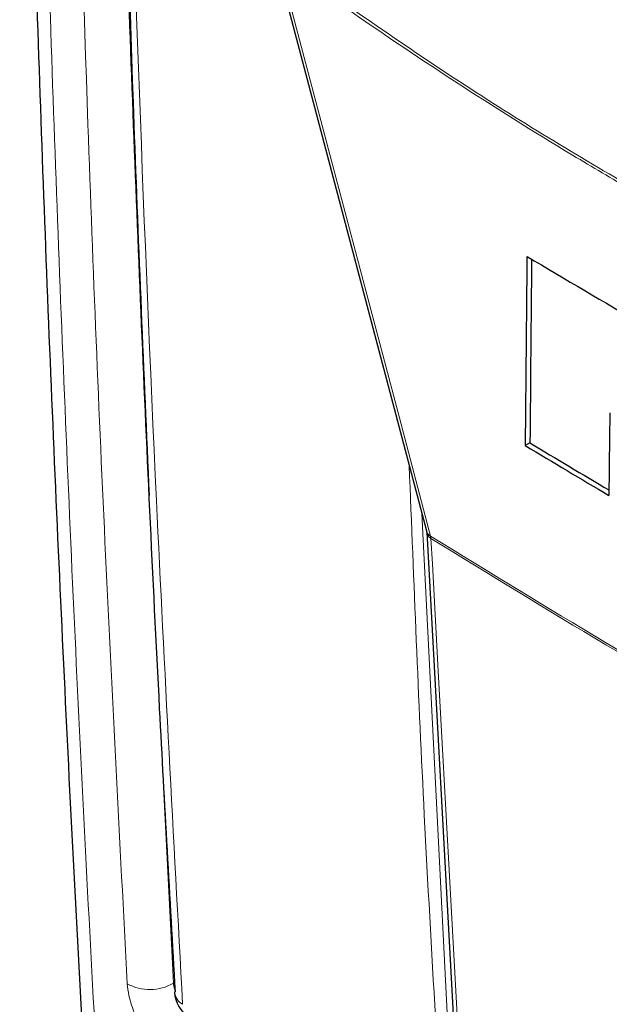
# Paper-space layout 'Blatt2' of a CAD drawing. Header units: millimetres. Extents: x 5 to 418, y 2 to 292.
# Tile 7 of 76: x 73 to 88, y 143 to 167. Entities that reach past the tile are written whole.
import ezdxf

# ---------------------------------------------------------------- set-up
doc = ezdxf.new("R2010")
doc.units = ezdxf.units.MM

psp = doc.layouts.new('Blatt2')

# ---------------------------------------------------------------- linework, layer by layer
at = {"color": 7, "linetype": 'Continuous', "lineweight": 25}
for p, q in [((79.208, 168.878), (83.013, 154.484)), ((85.599, 156.678), (85.481, 156.61)), ((83.018, 154.446), (83.77, 140.732)), ((76.716, 142.967), (76.717, 142.957))]:
    psp.add_line(p, q, dxfattribs=at)
at = {"color": 7, "linetype": 'Continuous', "lineweight": 18}
for p, q in [((82.899, 154.915), (83.615, 140.748)), ((83.125, 154.291), (83.116, 154.349)), ((76.409, 148.747), (76.691, 143.18))]:
    psp.add_line(p, q, dxfattribs=at)
at = {"color": 7, "linetype": 'Continuous', "lineweight": 18, "flags": 128}
for points in [[(79.312, 168.744), (79.456, 168.199), (80.032, 166.019), (82.336, 157.302), (83.116, 154.349)], [(83.125, 154.291), (83.16, 153.66), (83.298, 151.135), (83.878, 140.577)]]:
    psp.add_lwpolyline(points, dxfattribs=at)
at = {"color": 7, "linetype": 'Continuous', "lineweight": 25}
for centre, radius, start, end in [((257.418, 450.776), 336.635, 239.29482, 240.43504), ((254.281, 437.199), 327.449, 238.9693, 239.39465), ((254.51, 437.451), 327.665, 238.96912, 239.37068), ((77.515, 143.003), 0.8, 183.291, 237.1402)]:
    psp.add_arc(centre, radius, start, end, dxfattribs=at)
at = {"color": 7, "linetype": 'Continuous', "lineweight": 18}
for centre, radius, start, end in [((83.23, 154.545), 0.227, 195.6484, 239.7833), ((83.218, 154.47), 0.202, 186.0634, 242.4947), ((259.076, 438.715), 334.403, 238.25158, 241.75379), ((259.079, 438.645), 334.391, 238.25139, 241.75399), ((76.103, 144.178), 1.158, 240.7163, 300.5256), ((77.115, 143.003), 0.401, 186.5593, 240.665)]:
    psp.add_arc(centre, radius, start, end, dxfattribs=at)
at = {"color": 7, "linetype": 'Continuous', "lineweight": 25}
for centre, major_axis, ratio, start_param, end_param in [((3116.355, 10131.978), (2956.599, 10286.876), 0.064859, 2.910951, 2.91282), ((3115.091, 10127.506), (2955.251, 10282.188), 0.064859, 2.911007, 2.912822), ((3163.667, 10303.789), (3002.327, 10464.008), 0.064047, 2.912272, 2.913078)]:
    psp.add_ellipse(centre, major_axis=major_axis, ratio=ratio, start_param=start_param, end_param=end_param, dxfattribs=at)
for points, knots in [([(72.849, 184.13), (72.874, 182.801), (72.96, 178.232), (73.179, 170.28), (73.527, 160.295), (73.977, 150.194), (74.37, 142.552), (74.634, 138.292), (74.692, 137.361)], [0, 0, 0, 0, 0.084172, 0.289429, 0.506085, 0.722738, 0.939395, 1, 1, 1, 1]), ([(75.151, 182.371), (75.168, 181.556), (75.252, 177.381), (75.486, 169.901), (75.861, 159.935), (76.274, 150.954), (76.596, 145.321), (76.73, 142.967)], [0, 0, 0, 0, 0.0612246, 0.3135931, 0.5660969, 0.8186986, 1, 1, 1, 1]), ([(83.012, 154.481), (83.014, 154.475), (83.017, 154.466), (83.018, 154.444), (83.018, 154.437)], [0, 0, 0, 0, 0.667154, 1, 1, 1, 1])]:
    psp.add_open_spline(points, degree=3, knots=knots, dxfattribs=at)
at = {"color": 7, "linetype": 'Continuous', "lineweight": 18}
for points, knots in [([(73.192, 183.566), (73.271, 179.942), (73.429, 172.694), (73.792, 161.894), (74.247, 151.149), (74.679, 142.804), (74.961, 138.045), (75.032, 136.831)], [0, 0, 0, 0, 0.230063, 0.460152, 0.690616, 0.921105, 1, 1, 1, 1]), ([(75.536, 143.168), (75.349, 146.729), (74.975, 153.851), (74.431, 167.105), (74.193, 176.867), (74.043, 183.007)], [0, 0, 0, 0, 0.270567, 0.541163, 1, 1, 1, 1]), ([(75.216, 182.377), (75.356, 176.444), (75.57, 167.392), (75.956, 158.444), (76.089, 155.361)], [0, 0, 0, 0, 0.655461, 1, 1, 1, 1]), ([(75.343, 182.058), (75.353, 181.629), (75.403, 179.484), (75.64, 170.495), (76.102, 157.75), (76.692, 146.841), (76.919, 142.653)], [0, 0, 0, 0, 0.032288, 0.161438, 0.678067, 1, 1, 1, 1]), ([(79.311, 168.817), (80.774, 167.786), (83.704, 165.721), (88.109, 163.039), (92.504, 160.646), (95.404, 159.342), (96.856, 158.688)], [0, 0, 0, 0, 0.250822, 0.502682, 0.750834, 1, 1, 1, 1]), ([(96.876, 158.604), (95.427, 159.256), (92.525, 160.561), (89.111, 162.418), (86.172, 164.148), (83.71, 165.692), (81.259, 167.345), (79.796, 168.396), (79.312, 168.744)], [0, 0, 0, 0, 0.248144, 0.497289, 0.581143, 0.748881, 0.916929, 1, 1, 1, 1]), ([(83.33, 140.742), (83.324, 140.847), (83.293, 141.373), (83.165, 143.583), (82.879, 148.576), (82.697, 153.197), (82.581, 156.115)], [0, 0, 0, 0, 0.0206533, 0.1032669, 0.4337223, 1, 1, 1, 1]), ([(76.671, 141.207), (76.551, 141.299), (76.31, 141.482), (75.979, 141.908), (75.721, 142.386), (75.573, 142.826), (75.547, 143.07), (75.536, 143.168)], [0, 0, 0, 0, 0.214728, 0.429403, 0.643776, 0.857958, 1, 1, 1, 1]), ([(76.691, 143.18), (76.696, 143.133), (76.701, 143.077), (76.724, 143.013), (76.728, 143.002)], [0, 0, 0, 0, 0.827518, 1, 1, 1, 1])]:
    psp.add_open_spline(points, degree=3, knots=knots, dxfattribs=at)

doc.saveas('drawing.dxf')
